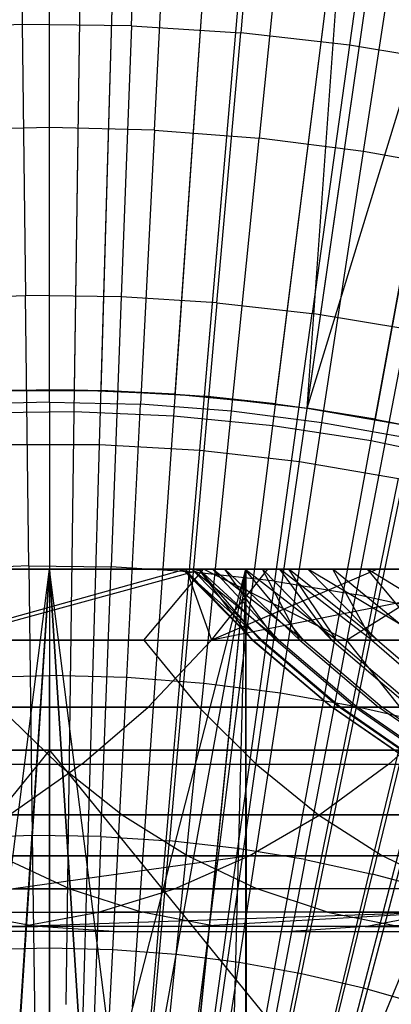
# Model space of a CAD drawing. Extents: x 0.1 to 12.1, y -6 to 6.
# Tile 219 of 256: x 6.044 to 6.249, y 0.66 to 1.203. Entities that reach past the tile are written whole.
import ezdxf

# ---------------------------------------------------------------- set-up
doc = ezdxf.new("R2010")
doc.units = 0
doc.header["$LTSCALE"] = 2.54
doc.layers.get('0').update_dxf_attribs({"linetype": 'CONTINUOUS'})

# ---------------------------------------------------------------- blocks, each defined once
blk = doc.blocks.new('DROPS_COLOR_B-11195_STL')
at = {"color": 0}
for p, q in [((6.04306, 1.35075, 13.71107), (6.04495, 1.20076, 13.75643)), ((6.04306, 1.35075, 13.71107), (6.04495, 1.20076, 13.75643)), ((6.1053, 1.2, 13.75643), (6.11095, 1.3499, 13.71107)), ((6.1053, 1.2, 13.75643), (6.11095, 1.3499, 13.71107)), ((6.17871, 1.34563, 13.71107), (6.16553, 1.19621, 13.75643)), ((6.17871, 1.34563, 13.71107), (6.16553, 1.19621, 13.75643)), ((6.24617, 1.33797, 13.71107), (6.2255, 1.1894, 13.75643)), ((6.24617, 1.33797, 13.71107), (6.2255, 1.1894, 13.75643)), ((6.08853, 0.99871, 13.45288), (6.09756, 1.31494, 13.37336)), ((6.08853, 0.99871, 13.45288), (6.09756, 1.31494, 13.37336)), ((6.1455, 0.99545, 13.45288), (6.17257, 1.31066, 13.37336)), ((6.1455, 0.99545, 13.45288), (6.17257, 1.31066, 13.37336)), ((6.20219, 0.98895, 13.45288), (6.24721, 1.30209, 13.37336)), ((6.20219, 0.98895, 13.45288), (6.24721, 1.30209, 13.37336)), ((6.06004, 1.14389, 13.68953), (6.06004, 1.29601, 13.64441)), ((6.06004, 1.14389, 13.68953), (6.06004, 1.29601, 13.64441)), ((6.11797, 1.14242, 13.68953), (6.12568, 1.29434, 13.64441)), ((6.11797, 1.14242, 13.68953), (6.12568, 1.29434, 13.64441)), ((6.19115, 1.28936, 13.64441), (6.17576, 1.13802, 13.68953)), ((6.19115, 1.28936, 13.64441), (6.17576, 1.13802, 13.68953)), ((6.08768, 0.96891, 1.92723), (6.09673, 1.28555, 2.00512)), ((6.08768, 0.96891, 1.92723), (6.09673, 1.28555, 2.00512)), ((6.14295, 0.96575, 1.92723), (6.17006, 1.28136, 2.00512)), ((6.14295, 0.96575, 1.92723), (6.17006, 1.28136, 2.00512)), ((6.23325, 1.13069, 13.68953), (6.25629, 1.28106, 13.64441)), ((6.23325, 1.13069, 13.68953), (6.25629, 1.28106, 13.64441)), ((6.19795, 0.95944, 1.92723), (6.24303, 1.27298, 2.00512)), ((6.19795, 0.95944, 1.92723), (6.24303, 1.27298, 2.00512)), ((6.04495, 1.20076, 13.75643), (5.98464, 1.19848, 13.75643)), ((6.04495, 1.20076, 13.75643), (5.98464, 1.19848, 13.75643)), ((6.1053, 1.2, 13.75643), (6.04495, 1.20076, 13.75643)), ((6.04495, 1.20076, 13.75643), (6.04683, 1.05111, 13.79774)), ((6.1053, 1.2, 13.75643), (6.04495, 1.20076, 13.75643)), ((6.04495, 1.20076, 13.75643), (6.04683, 1.05111, 13.79774)), ((6.1053, 1.2, 13.75643), (6.09966, 1.05045, 13.79774)), ((6.1053, 1.2, 13.75643), (6.09966, 1.05045, 13.79774)), ((6.1053, 1.2, 13.75643), (6.16553, 1.19621, 13.75643)), ((6.1053, 1.2, 13.75643), (6.16553, 1.19621, 13.75643)), ((6.15239, 1.04713, 13.79774), (6.16553, 1.19621, 13.75643)), ((6.15239, 1.04713, 13.79774), (6.16553, 1.19621, 13.75643)), ((6.2255, 1.1894, 13.75643), (6.16553, 1.19621, 13.75643)), ((6.2255, 1.1894, 13.75643), (6.16553, 1.19621, 13.75643)), ((6.2255, 1.1894, 13.75643), (6.20488, 1.04117, 13.79774)), ((6.2255, 1.1894, 13.75643), (6.20488, 1.04117, 13.79774)), ((6.28506, 1.17958, 13.75643), (6.2255, 1.1894, 13.75643)), ((6.28506, 1.17958, 13.75643), (6.2255, 1.1894, 13.75643)), ((6.06004, 1.14389, 13.68953), (6.0021, 1.14242, 13.68953)), ((6.06004, 1.14389, 13.68953), (6.0021, 1.14242, 13.68953)), ((6.11797, 1.14242, 13.68953), (6.06004, 1.14389, 13.68953)), ((6.11797, 1.14242, 13.68953), (6.06004, 1.14389, 13.68953)), ((6.06004, 0.9923, 13.73038), (6.06004, 1.14389, 13.68953)), ((6.06004, 0.9923, 13.73038), (6.06004, 1.14389, 13.68953)), ((6.11797, 1.14242, 13.68953), (6.1103, 0.99103, 13.73038)), ((6.11797, 1.14242, 13.68953), (6.1103, 0.99103, 13.73038)), ((6.11797, 1.14242, 13.68953), (6.17576, 1.13802, 13.68953)), ((6.11797, 1.14242, 13.68953), (6.17576, 1.13802, 13.68953)), ((6.16043, 0.98721, 13.73038), (6.17576, 1.13802, 13.68953)), ((6.16043, 0.98721, 13.73038), (6.17576, 1.13802, 13.68953)), ((6.23325, 1.13069, 13.68953), (6.17576, 1.13802, 13.68953)), ((6.23325, 1.13069, 13.68953), (6.17576, 1.13802, 13.68953)), ((6.2103, 0.98086, 13.73038), (6.23325, 1.13069, 13.68953)), ((6.2103, 0.98086, 13.73038), (6.23325, 1.13069, 13.68953)), ((6.2903, 1.12047, 13.68953), (6.23325, 1.13069, 13.68953)), ((6.2903, 1.12047, 13.68953), (6.23325, 1.13069, 13.68953)), ((5.99403, 1.04912, 13.79774), (6.04683, 1.05111, 13.79774)), ((5.99403, 1.04912, 13.79774), (6.04683, 1.05111, 13.79774)), ((6.09966, 1.05045, 13.79774), (6.04683, 1.05111, 13.79774)), ((6.0487, 0.90182, 13.83503), (6.04683, 1.05111, 13.79774)), ((6.09966, 1.05045, 13.79774), (6.04683, 1.05111, 13.79774)), ((6.0487, 0.90182, 13.83503), (6.04683, 1.05111, 13.79774)), ((6.09966, 1.05045, 13.79774), (6.09403, 0.90125, 13.83503)), ((6.09966, 1.05045, 13.79774), (6.09403, 0.90125, 13.83503)), ((6.15239, 1.04713, 13.79774), (6.09966, 1.05045, 13.79774)), ((6.15239, 1.04713, 13.79774), (6.09966, 1.05045, 13.79774)), ((6.15239, 1.04713, 13.79774), (6.13927, 0.8984, 13.83503)), ((6.15239, 1.04713, 13.79774), (6.13927, 0.8984, 13.83503)), ((6.15239, 1.04713, 13.79774), (6.20488, 1.04117, 13.79774)), ((6.15239, 1.04713, 13.79774), (6.20488, 1.04117, 13.79774)), ((6.18431, 0.89329, 13.83503), (6.20488, 1.04117, 13.79774)), ((6.18431, 0.89329, 13.83503), (6.20488, 1.04117, 13.79774)), ((6.25701, 1.03258, 13.79774), (6.20488, 1.04117, 13.79774)), ((6.25701, 1.03258, 13.79774), (6.20488, 1.04117, 13.79774)), ((6.25701, 1.03258, 13.79774), (6.22904, 0.88592, 13.83503)), ((6.25701, 1.03258, 13.79774), (6.22904, 0.88592, 13.83503)), ((6.01835, 0.99825, 13.61623), (6.07389, 0.99902, 13.61623)), ((6.07389, 0.99902, 13.61623), (6.03147, 0.99871, 13.45288)), ((6.07389, 0.99902, 13.61623), (6.03147, 0.99871, 13.45288)), ((6.03147, 0.99871, 13.45288), (6.08853, 0.99871, 13.45288)), ((6.03147, 0.99871, 13.45288), (6.08853, 0.99871, 13.45288)), ((6.07389, 0.99902, 13.61623), (6.12939, 0.99671, 13.61623)), ((6.07389, 0.99902, 13.61623), (6.08853, 0.99871, 13.45288)), ((6.07389, 0.99902, 13.61623), (6.08853, 0.99871, 13.45288)), ((6.12939, 0.99671, 13.61623), (6.08853, 0.99871, 13.45288)), ((6.12939, 0.99671, 13.61623), (6.08853, 0.99871, 13.45288)), ((6.08853, 0.99871, 13.45288), (6.1455, 0.99545, 13.45288)), ((6.08853, 0.99871, 13.45288), (6.1455, 0.99545, 13.45288)), ((6.12939, 0.99671, 13.61623), (6.18467, 0.99131, 13.61623)), ((6.12939, 0.99671, 13.61623), (6.1455, 0.99545, 13.45288)), ((6.12939, 0.99671, 13.61623), (6.1455, 0.99545, 13.45288)), ((6.18467, 0.99131, 13.61623), (6.1455, 0.99545, 13.45288)), ((6.1455, 0.99545, 13.45288), (6.20219, 0.98895, 13.45288)), ((6.18467, 0.99131, 13.61623), (6.1455, 0.99545, 13.45288)), ((6.1455, 0.99545, 13.45288), (6.20219, 0.98895, 13.45288)), ((6.06004, 0.9923, 13.73038), (6.00978, 0.99103, 13.73038)), ((6.06004, 0.9923, 13.73038), (6.00978, 0.99103, 13.73038)), ((6.06004, 0.9923, 13.73038), (6.1103, 0.99103, 13.73038)), ((6.06004, 0.9923, 13.73038), (6.06004, 0.84124, 13.76702)), ((6.06004, 0.9923, 13.73038), (6.06004, 0.84124, 13.76702)), ((6.06004, 0.9923, 13.73038), (6.1103, 0.99103, 13.73038)), ((6.10265, 0.84016, 13.76702), (6.1103, 0.99103, 13.73038)), ((6.10265, 0.84016, 13.76702), (6.1103, 0.99103, 13.73038)), ((6.16043, 0.98721, 13.73038), (6.1103, 0.99103, 13.73038)), ((6.16043, 0.98721, 13.73038), (6.1103, 0.99103, 13.73038)), ((6.18467, 0.99131, 13.61623), (6.20219, 0.98895, 13.61623)), ((6.18467, 0.99131, 13.61623), (6.20219, 0.98895, 13.45288)), ((6.18467, 0.99131, 13.61623), (6.20219, 0.98895, 13.45288)), ((6.14514, 0.83692, 13.76702), (6.16043, 0.98721, 13.73038)), ((6.14514, 0.83692, 13.76702), (6.16043, 0.98721, 13.73038)), ((6.2103, 0.98086, 13.73038), (6.16043, 0.98721, 13.73038)), ((6.2103, 0.98086, 13.73038), (6.16043, 0.98721, 13.73038)), ((6.20219, 0.98895, 13.61623), (6.23957, 0.98285, 13.61623)), ((6.20219, 0.98895, 13.61623), (6.20219, 0.98895, 13.45288)), ((6.23957, 0.98285, 13.61623), (6.20219, 0.98895, 13.45288)), ((6.20219, 0.98895, 13.61623), (6.20219, 0.98895, 13.45288)), ((6.23957, 0.98285, 13.61623), (6.20219, 0.98895, 13.45288)), ((6.20219, 0.98895, 13.45288), (6.25842, 0.97922, 13.45288)), ((6.20219, 0.98895, 13.45288), (6.25842, 0.97922, 13.45288)), ((6.18742, 0.83154, 13.76702), (6.2103, 0.98086, 13.73038)), ((6.18742, 0.83154, 13.76702), (6.2103, 0.98086, 13.73038)), ((6.25979, 0.97199, 13.73038), (6.2103, 0.98086, 13.73038)), ((6.25979, 0.97199, 13.73038), (6.2103, 0.98086, 13.73038)), ((6.23957, 0.98285, 13.61623), (6.29391, 0.97135, 13.61623)), ((6.23957, 0.98285, 13.61623), (6.25842, 0.97922, 13.45288)), ((6.23957, 0.98285, 13.61623), (6.25842, 0.97922, 13.45288)), ((6.03232, 0.96891, 1.92723), (6.08768, 0.96891, 1.92723)), ((6.03232, 0.96891, 1.92723), (6.08768, 0.96891, 1.92723)), ((6.07852, 0.64845, 1.86697), (6.08768, 0.96891, 1.92723)), ((6.07852, 0.64845, 1.86697), (6.08768, 0.96891, 1.92723)), ((6.08768, 0.96891, 1.92723), (6.14295, 0.96575, 1.92723)), ((6.08768, 0.96891, 1.92723), (6.14295, 0.96575, 1.92723)), ((6.22938, 0.82402, 13.76702), (6.25979, 0.97199, 13.73038)), ((6.22938, 0.82402, 13.76702), (6.25979, 0.97199, 13.73038)), ((6.11551, 0.64633, 1.86697), (6.14295, 0.96575, 1.92723)), ((6.11551, 0.64633, 1.86697), (6.14295, 0.96575, 1.92723)), ((6.14295, 0.96575, 1.92723), (6.19795, 0.95944, 1.92723)), ((6.14295, 0.96575, 1.92723), (6.19795, 0.95944, 1.92723)), ((6.15232, 0.64211, 1.86697), (6.19795, 0.95944, 1.92723)), ((6.15232, 0.64211, 1.86697), (6.19795, 0.95944, 1.92723)), ((6.19795, 0.95944, 1.92723), (6.25249, 0.95, 1.92723)), ((6.19795, 0.95944, 1.92723), (6.25249, 0.95, 1.92723)), ((6.18883, 0.63579, 1.86697), (6.25249, 0.95, 1.92723)), ((6.18883, 0.63579, 1.86697), (6.25249, 0.95, 1.92723)), ((6.22491, 0.6274, 1.86697), (6.30641, 0.93746, 1.92723)), ((6.22491, 0.6274, 1.86697), (6.30641, 0.93746, 1.92723)), ((6.16832, 0.89999, 50.94438), (5.73517, 0.89999, 50.9522)), ((6.16832, 0.89999, 62.94243), (5.73517, 0.89999, 62.93461)), ((6.16832, 0.89999, 50.94438), (5.73517, 0.89999, 50.9522)), ((6.16832, 0.89999, 62.94243), (5.73517, 0.89999, 62.93461)), ((6.06, 0.9, 47.93455), (5.77464, 0.9, 47.92436)), ((5.77464, 0.9, 39.94474), (6.06, 0.9, 39.93455)), ((5.77464, 0.9, 39.94474), (6.06, 0.9, 39.93455)), ((6.06, 0.9, 47.93455), (5.77464, 0.9, 47.92436)), ((5.98235, 0.28978, 47.9338), (6.06, 0.9, 47.93455)), ((5.98235, 0.28978, 47.9338), (6.06, 0.9, 47.93455)), ((6.13545, 0.89999, 55.31553), (5.99498, 0.86071, 55.17916)), ((6.13545, 0.89999, 55.31553), (5.99498, 0.86071, 55.17916)), ((6.14489, 0.89999, 56.67793), (6.00124, 0.86071, 56.4832)), ((6.14489, 0.89999, 56.67793), (6.00124, 0.86071, 56.4832)), ((6.0487, 0.90182, 13.83503), (6.00341, 0.90011, 13.83503)), ((6.0487, 0.90182, 13.83503), (6.00341, 0.90011, 13.83503)), ((6.14489, 0.89999, 56.67793), (6.008, 0.89999, 56.5449)), ((6.14489, 0.89999, 56.67793), (6.008, 0.89999, 56.5449)), ((6.01292, 0.29628, 62.94322), (6.16832, 0.89999, 62.94243)), ((6.01292, 0.29628, 62.94322), (6.16832, 0.89999, 62.94243)), ((6.02076, 0.29742, 47.93436), (6.06, 0.9, 47.93455)), ((6.02076, 0.29742, 47.93436), (6.06, 0.9, 47.93455)), ((6.06, 0.9, 39.93455), (6.02099, 0.29745, 39.93474)), ((6.06, 0.9, 39.93455), (6.02099, 0.29745, 39.93474)), ((6.03505, 0.89999, 55.16993), (6.13545, 0.89999, 55.31553)), ((6.03505, 0.89999, 55.16993), (6.13545, 0.89999, 55.31553)), ((6.0487, 0.90182, 13.83503), (6.09403, 0.90125, 13.83503)), ((6.0487, 0.90182, 13.83503), (6.05058, 0.75288, 13.86834)), ((6.0487, 0.90182, 13.83503), (6.05058, 0.75288, 13.86834)), ((6.0487, 0.90182, 13.83503), (6.09403, 0.90125, 13.83503)), ((6.34536, 0.9, 47.92436), (6.06, 0.9, 47.93455)), ((6.06, 0.9, 47.93455), (6.09901, 0.29745, 47.93436)), ((6.06, 0.9, 47.93455), (6.09901, 0.29745, 47.93436)), ((6.06, 0.9, 47.93455), (6.06, 0.3, 47.93455)), ((6.06, 0.9, 47.93455), (6.06, 0.3, 47.93455)), ((6.06, 0.9, 39.93455), (6.06, 0.3, 39.93455)), ((6.13765, 0.28978, 39.9353), (6.06, 0.9, 39.93455)), ((6.06, 0.9, 39.93455), (6.34536, 0.9, 39.94474)), ((6.13765, 0.28978, 39.9353), (6.06, 0.9, 39.93455)), ((6.09924, 0.29742, 39.93474), (6.06, 0.9, 39.93455)), ((6.09924, 0.29742, 39.93474), (6.06, 0.9, 39.93455)), ((6.06, 0.9, 39.93455), (6.06, 0.3, 39.93455)), ((6.06, 0.9, 39.93455), (6.34536, 0.9, 39.94474)), ((6.34536, 0.9, 47.92436), (6.06, 0.9, 47.93455)), ((6.06, 0.3, 62.9434), (6.16832, 0.89999, 62.94243)), ((6.06, 0.3, 62.9434), (6.16832, 0.89999, 62.94243)), ((6.06, 0.3, 50.94341), (6.16832, 0.89999, 50.94438)), ((6.06, 0.3, 50.94341), (6.16832, 0.89999, 50.94438)), ((6.08842, 0.75241, 13.86834), (6.09403, 0.90125, 13.83503)), ((6.08842, 0.75241, 13.86834), (6.09403, 0.90125, 13.83503)), ((6.13927, 0.8984, 13.83503), (6.09403, 0.90125, 13.83503)), ((6.13927, 0.8984, 13.83503), (6.09403, 0.90125, 13.83503)), ((6.34536, 0.9, 47.92436), (6.09901, 0.29745, 47.93436)), ((6.34536, 0.9, 47.92436), (6.09901, 0.29745, 47.93436)), ((6.10676, 0.29633, 62.94322), (6.16832, 0.89999, 62.94243)), ((6.10676, 0.29633, 62.94322), (6.16832, 0.89999, 62.94243)), ((6.10708, 0.29628, 50.94359), (6.16832, 0.89999, 50.94438)), ((6.10708, 0.29628, 50.94359), (6.16832, 0.89999, 50.94438)), ((6.11217, 0.86071, 56.59351), (6.14489, 0.89999, 56.67793)), ((6.11217, 0.86071, 56.59351), (6.14489, 0.89999, 56.67793)), ((6.13927, 0.8984, 13.83503), (6.12618, 0.75003, 13.86834)), ((6.13927, 0.8984, 13.83503), (6.12618, 0.75003, 13.86834)), ((6.13472, 0.89999, 52.60238), (6.13342, 0.89999, 52.44381)), ((6.13342, 0.89999, 52.44381), (6.13852, 0.89999, 52.28535)), ((6.17237, 0.86071, 52.41668), (6.13342, 0.89999, 52.44381)), ((6.13472, 0.89999, 52.60238), (6.13342, 0.89999, 52.44381)), ((6.17237, 0.86071, 52.41668), (6.13342, 0.89999, 52.44381)), ((6.17716, 0.86071, 52.28412), (6.13342, 0.89999, 52.44381)), ((6.17716, 0.86071, 52.28412), (6.13342, 0.89999, 52.44381)), ((6.13342, 0.89999, 52.44381), (6.13852, 0.89999, 52.28535)), ((6.14247, 0.89999, 52.76102), (6.13472, 0.89999, 52.60238)), ((6.17209, 0.86071, 52.54896), (6.13472, 0.89999, 52.60238)), ((6.14247, 0.89999, 52.76102), (6.13472, 0.89999, 52.60238)), ((6.17209, 0.86071, 52.54896), (6.13472, 0.89999, 52.60238)), ((6.17237, 0.86071, 52.41668), (6.13472, 0.89999, 52.60238)), ((6.17237, 0.86071, 52.41668), (6.13472, 0.89999, 52.60238)), ((6.13545, 0.89999, 55.31553), (6.18041, 0.89999, 55.37723)), ((6.13545, 0.89999, 55.31553), (6.18041, 0.89999, 55.37723)), ((6.13545, 0.89999, 55.31553), (6.14945, 0.86071, 55.40016)), ((6.13545, 0.89999, 55.31553), (6.14945, 0.86071, 55.40016)), ((6.13852, 0.89999, 52.28535), (6.14998, 0.89999, 52.1271)), ((6.17716, 0.86071, 52.28412), (6.13852, 0.89999, 52.28535)), ((6.17716, 0.86071, 52.28412), (6.13852, 0.89999, 52.28535)), ((6.18644, 0.86071, 52.1518), (6.13852, 0.89999, 52.28535)), ((6.18644, 0.86071, 52.1518), (6.13852, 0.89999, 52.28535)), ((6.13852, 0.89999, 52.28535), (6.14998, 0.89999, 52.1271)), ((6.18431, 0.89329, 13.83503), (6.13927, 0.8984, 13.83503)), ((6.18431, 0.89329, 13.83503), (6.13927, 0.8984, 13.83503)), ((6.15671, 0.89999, 52.91985), (6.14247, 0.89999, 52.76102)), ((6.18503, 0.86071, 52.81252), (6.14247, 0.89999, 52.76102)), ((6.15671, 0.89999, 52.91985), (6.14247, 0.89999, 52.76102)), ((6.17633, 0.86071, 52.68117), (6.14247, 0.89999, 52.76102)), ((6.18503, 0.86071, 52.81252), (6.14247, 0.89999, 52.76102)), ((6.17633, 0.86071, 52.68117), (6.14247, 0.89999, 52.76102)), ((6.17209, 0.86071, 52.54896), (6.14247, 0.89999, 52.76102)), ((6.17209, 0.86071, 52.54896), (6.14247, 0.89999, 52.76102)), ((6.28592, 0.89999, 56.80612), (6.14489, 0.89999, 56.67793)), ((6.22383, 0.86071, 56.69864), (6.14489, 0.89999, 56.67793)), ((6.28592, 0.89999, 56.80612), (6.14489, 0.89999, 56.67793)), ((6.22383, 0.86071, 56.69864), (6.14489, 0.89999, 56.67793)), ((6.14945, 0.86071, 55.40016), (6.18041, 0.89999, 55.37723)), ((6.34534, 0.89999, 55.58759), (6.14945, 0.86071, 55.40016)), ((6.34534, 0.89999, 55.58759), (6.14945, 0.86071, 55.40016)), ((6.24087, 0.89999, 55.45714), (6.14945, 0.86071, 55.40016)), ((6.24087, 0.89999, 55.45714), (6.14945, 0.86071, 55.40016)), ((6.14945, 0.86071, 55.40016), (6.18041, 0.89999, 55.37723)), ((6.14998, 0.89999, 52.1271), (6.1678, 0.89999, 51.96921)), ((6.18644, 0.86071, 52.1518), (6.14998, 0.89999, 52.1271)), ((6.18644, 0.86071, 52.1518), (6.14998, 0.89999, 52.1271)), ((6.20019, 0.86071, 52.01985), (6.14998, 0.89999, 52.1271)), ((6.20019, 0.86071, 52.01985), (6.14998, 0.89999, 52.1271)), ((6.14998, 0.89999, 52.1271), (6.1678, 0.89999, 51.96921)), ((6.15271, 0.28532, 62.94269), (6.16832, 0.89999, 62.94243)), ((6.15271, 0.28532, 62.94269), (6.16832, 0.89999, 62.94243)), ((6.15271, 0.28532, 50.94412), (6.16832, 0.89999, 50.94438)), ((6.15271, 0.28532, 50.94412), (6.16832, 0.89999, 50.94438)), ((6.17752, 0.89999, 53.07893), (6.15671, 0.89999, 52.91985)), ((6.19818, 0.86071, 52.94351), (6.15671, 0.89999, 52.91985)), ((6.17752, 0.89999, 53.07893), (6.15671, 0.89999, 52.91985)), ((6.19818, 0.86071, 52.94351), (6.15671, 0.89999, 52.91985)), ((6.18503, 0.86071, 52.81252), (6.15671, 0.89999, 52.91985)), ((6.18503, 0.86071, 52.81252), (6.15671, 0.89999, 52.91985)), ((6.1678, 0.89999, 51.96921), (6.19198, 0.89999, 51.8118)), ((6.20019, 0.86071, 52.01985), (6.1678, 0.89999, 51.96921)), ((6.20019, 0.86071, 52.01985), (6.1678, 0.89999, 51.96921)), ((6.21838, 0.86071, 51.88844), (6.1678, 0.89999, 51.96921)), ((6.21838, 0.86071, 51.88844), (6.1678, 0.89999, 51.96921)), ((6.1678, 0.89999, 51.96921), (6.19198, 0.89999, 51.8118)), ((6.44333, 0.89999, 50.95566), (6.16832, 0.89999, 50.94438)), ((6.16832, 0.27976, 62.94243), (6.16832, 0.89999, 62.94243)), ((6.16832, 0.27976, 62.94243), (6.16832, 0.89999, 62.94243)), ((6.60092, 0.89999, 62.91897), (6.16832, 0.89999, 62.94243)), ((6.16832, 0.89999, 50.94438), (6.16876, 0.27959, 50.94439)), ((6.16832, 0.89999, 50.94438), (6.16876, 0.27959, 50.94439)), ((6.44333, 0.89999, 50.95566), (6.16832, 0.89999, 50.94438)), ((6.60092, 0.89999, 62.91897), (6.16832, 0.89999, 62.94243)), ((6.18698, 0.89999, 53.13834), (6.17752, 0.89999, 53.07893)), ((6.21575, 0.86071, 53.07412), (6.17752, 0.89999, 53.07893)), ((6.18698, 0.89999, 53.13834), (6.17752, 0.89999, 53.07893)), ((6.21575, 0.86071, 53.07412), (6.17752, 0.89999, 53.07893)), ((6.19818, 0.86071, 52.94351), (6.17752, 0.89999, 53.07893)), ((6.19818, 0.86071, 52.94351), (6.17752, 0.89999, 53.07893)), ((6.18041, 0.89999, 55.37723), (6.24087, 0.89999, 55.45714)), ((6.18041, 0.89999, 55.37723), (6.24087, 0.89999, 55.45714)), ((6.21633, 0.89999, 53.29465), (6.18698, 0.89999, 53.13834)), ((6.23771, 0.86071, 53.20406), (6.18698, 0.89999, 53.13834)), ((6.21633, 0.89999, 53.29465), (6.18698, 0.89999, 53.13834)), ((6.23771, 0.86071, 53.20406), (6.18698, 0.89999, 53.13834)), ((6.21575, 0.86071, 53.07412), (6.18698, 0.89999, 53.13834)), ((6.21575, 0.86071, 53.07412), (6.18698, 0.89999, 53.13834)), ((6.19198, 0.89999, 51.8118), (6.20255, 0.89999, 51.75364)), ((6.21838, 0.86071, 51.88844), (6.19198, 0.89999, 51.8118)), ((6.21838, 0.86071, 51.88844), (6.19198, 0.89999, 51.8118)), ((6.24098, 0.86071, 51.75775), (6.19198, 0.89999, 51.8118)), ((6.24098, 0.86071, 51.75775), (6.19198, 0.89999, 51.8118)), ((6.19198, 0.89999, 51.8118), (6.20255, 0.89999, 51.75364)), ((6.20255, 0.89999, 51.75364), (6.23538, 0.89999, 51.59766)), ((6.24098, 0.86071, 51.75775), (6.20255, 0.89999, 51.75364)), ((6.24098, 0.86071, 51.75775), (6.20255, 0.89999, 51.75364)), ((6.26798, 0.86071, 51.62789), (6.20255, 0.89999, 51.75364)), ((6.26798, 0.86071, 51.62789), (6.20255, 0.89999, 51.75364)), ((6.20255, 0.89999, 51.75364), (6.23538, 0.89999, 51.59766)), ((6.25186, 0.89999, 53.44943), (6.21633, 0.89999, 53.29465)), ((6.26415, 0.86071, 53.33378), (6.21633, 0.89999, 53.29465)), ((6.25186, 0.89999, 53.44943), (6.21633, 0.89999, 53.29465)), ((6.26415, 0.86071, 53.33378), (6.21633, 0.89999, 53.29465)), ((6.23771, 0.86071, 53.20406), (6.21633, 0.89999, 53.29465)), ((6.23771, 0.86071, 53.20406), (6.21633, 0.89999, 53.29465)), ((6.22383, 0.86071, 56.69864), (6.28592, 0.89999, 56.80612)), ((6.22383, 0.86071, 56.69864), (6.28592, 0.89999, 56.80612)), ((6.23538, 0.89999, 51.59766), (6.27431, 0.89999, 51.44366)), ((6.26798, 0.86071, 51.62789), (6.23538, 0.89999, 51.59766)), ((6.26798, 0.86071, 51.62789), (6.23538, 0.89999, 51.59766)), ((6.29913, 0.86071, 51.49991), (6.23538, 0.89999, 51.59766)), ((6.29913, 0.86071, 51.49991), (6.23538, 0.89999, 51.59766)), ((6.23538, 0.89999, 51.59766), (6.27431, 0.89999, 51.44366)), ((6.24087, 0.89999, 55.45714), (6.34534, 0.89999, 55.58759)), ((6.24087, 0.89999, 55.45714), (6.34534, 0.89999, 55.58759)), ((6.18431, 0.89329, 13.83503), (6.16379, 0.74576, 13.86834)), ((6.18431, 0.89329, 13.83503), (6.16379, 0.74576, 13.86834)), ((6.18431, 0.89329, 13.83503), (6.22904, 0.88592, 13.83503)), ((6.18431, 0.89329, 13.83503), (6.22904, 0.88592, 13.83503)), ((6.20113, 0.73961, 13.86834), (6.22904, 0.88592, 13.83503)), ((6.20113, 0.73961, 13.86834), (6.22904, 0.88592, 13.83503)), ((6.27333, 0.87631, 13.83503), (6.22904, 0.88592, 13.83503)), ((6.27333, 0.87631, 13.83503), (6.22904, 0.88592, 13.83503)), ((6.27333, 0.87631, 13.83503), (6.23811, 0.73158, 13.86834)), ((6.27333, 0.87631, 13.83503), (6.23811, 0.73158, 13.86834)), ((5.99498, 0.86071, 55.17916), (6.14945, 0.86071, 55.40016)), ((5.99498, 0.86071, 55.17916), (6.14945, 0.86071, 55.40016)), ((6.11217, 0.86071, 56.59351), (6.00124, 0.86071, 56.4832)), ((6.11217, 0.86071, 56.59351), (6.00124, 0.86071, 56.4832)), ((6.11217, 0.86071, 56.59351), (6.14247, 0.82386, 56.56216)), ((6.11217, 0.86071, 56.59351), (6.22383, 0.86071, 56.69864)), ((6.11217, 0.86071, 56.59351), (6.14247, 0.82386, 56.56216)), ((6.11217, 0.86071, 56.59351), (6.22383, 0.86071, 56.69864)), ((6.14945, 0.86071, 55.40016), (6.11442, 0.82386, 55.4261)), ((6.14945, 0.86071, 55.40016), (6.11442, 0.82386, 55.4261)), ((6.14945, 0.86071, 55.40016), (6.31569, 0.86071, 55.61218)), ((6.14945, 0.86071, 55.40016), (6.31569, 0.86071, 55.61218)), ((6.17633, 0.86071, 52.68117), (6.17209, 0.86071, 52.54896)), ((6.17209, 0.86071, 52.54896), (6.17237, 0.86071, 52.41668)), ((6.17209, 0.86071, 52.54896), (6.17237, 0.86071, 52.41668)), ((6.17209, 0.86071, 52.54896), (6.21568, 0.82386, 52.5483)), ((6.17633, 0.86071, 52.68117), (6.17209, 0.86071, 52.54896)), ((6.17209, 0.86071, 52.54896), (6.21568, 0.82386, 52.5483)), ((6.17237, 0.86071, 52.41668), (6.17716, 0.86071, 52.28412)), ((6.17237, 0.86071, 52.41668), (6.17716, 0.86071, 52.28412)), ((6.17237, 0.86071, 52.41668), (6.21596, 0.82386, 52.41749)), ((6.17237, 0.86071, 52.41668), (6.21596, 0.82386, 52.41749)), ((6.18503, 0.86071, 52.81252), (6.17633, 0.86071, 52.68117)), ((6.17633, 0.86071, 52.68117), (6.21987, 0.82386, 52.67903)), ((6.18503, 0.86071, 52.81252), (6.17633, 0.86071, 52.68117)), ((6.17633, 0.86071, 52.68117), (6.21987, 0.82386, 52.67903)), ((6.17716, 0.86071, 52.28412), (6.18644, 0.86071, 52.1518)), ((6.17716, 0.86071, 52.28412), (6.18644, 0.86071, 52.1518)), ((6.17716, 0.86071, 52.28412), (6.22069, 0.82386, 52.28641)), ((6.17716, 0.86071, 52.28412), (6.22069, 0.82386, 52.28641)), ((6.19818, 0.86071, 52.94351), (6.18503, 0.86071, 52.81252)), ((6.18503, 0.86071, 52.81252), (6.22847, 0.82386, 52.80892)), ((6.19818, 0.86071, 52.94351), (6.18503, 0.86071, 52.81252)), ((6.18503, 0.86071, 52.81252), (6.22847, 0.82386, 52.80892)), ((6.18644, 0.86071, 52.1518), (6.20019, 0.86071, 52.01985)), ((6.18644, 0.86071, 52.1518), (6.20019, 0.86071, 52.01985)), ((6.18644, 0.86071, 52.1518), (6.22987, 0.82386, 52.15557)), ((6.18644, 0.86071, 52.1518), (6.22987, 0.82386, 52.15557)), ((6.21575, 0.86071, 53.07412), (6.19818, 0.86071, 52.94351)), ((6.19818, 0.86071, 52.94351), (6.24147, 0.82386, 52.93845)), ((6.21575, 0.86071, 53.07412), (6.19818, 0.86071, 52.94351)), ((6.19818, 0.86071, 52.94351), (6.24147, 0.82386, 52.93845)), ((6.20019, 0.86071, 52.01985), (6.21838, 0.86071, 51.88844)), ((6.20019, 0.86071, 52.01985), (6.21838, 0.86071, 51.88844)), ((6.20019, 0.86071, 52.01985), (6.24346, 0.82386, 52.02509)), ((6.20019, 0.86071, 52.01985), (6.24346, 0.82386, 52.02509)), ((6.23771, 0.86071, 53.20406), (6.21575, 0.86071, 53.07412)), ((6.21575, 0.86071, 53.07412), (6.25885, 0.82386, 53.0676)), ((6.23771, 0.86071, 53.20406), (6.21575, 0.86071, 53.07412)), ((6.21575, 0.86071, 53.07412), (6.25885, 0.82386, 53.0676)), ((6.21838, 0.86071, 51.88844), (6.24098, 0.86071, 51.75775)), ((6.21838, 0.86071, 51.88844), (6.24098, 0.86071, 51.75775)), ((6.21838, 0.86071, 51.88844), (6.26145, 0.82386, 51.89514)), ((6.21838, 0.86071, 51.88844), (6.26145, 0.82386, 51.89514)), ((6.22383, 0.86071, 56.69864), (6.25328, 0.82386, 56.6665)), ((6.22383, 0.86071, 56.69864), (6.3383, 0.86071, 56.80071)), ((6.22383, 0.86071, 56.69864), (6.25328, 0.82386, 56.6665)), ((6.22383, 0.86071, 56.69864), (6.3383, 0.86071, 56.80071)), ((6.26415, 0.86071, 53.33378), (6.23771, 0.86071, 53.20406)), ((6.23771, 0.86071, 53.20406), (6.28057, 0.82386, 53.19609)), ((6.26415, 0.86071, 53.33378), (6.23771, 0.86071, 53.20406)), ((6.23771, 0.86071, 53.20406), (6.28057, 0.82386, 53.19609)), ((6.24098, 0.86071, 51.75775), (6.26798, 0.86071, 51.62789)), ((6.24098, 0.86071, 51.75775), (6.26798, 0.86071, 51.62789)), ((6.24098, 0.86071, 51.75775), (6.2838, 0.82386, 51.76591)), ((6.24098, 0.86071, 51.75775), (6.2838, 0.82386, 51.76591)), ((6.01743, 0.84016, 13.76702), (6.06004, 0.84124, 13.76702)), ((6.01743, 0.84016, 13.76702), (6.06004, 0.84124, 13.76702)), ((6.06004, 0.69065, 13.79951), (6.06004, 0.84124, 13.76702)), ((6.10265, 0.84016, 13.76702), (6.06004, 0.84124, 13.76702)), ((6.10265, 0.84016, 13.76702), (6.06004, 0.84124, 13.76702)), ((6.06004, 0.69065, 13.79951), (6.06004, 0.84124, 13.76702)), ((6.09502, 0.68977, 13.79951), (6.10265, 0.84016, 13.76702)), ((6.09502, 0.68977, 13.79951), (6.10265, 0.84016, 13.76702)), ((6.14514, 0.83692, 13.76702), (6.10265, 0.84016, 13.76702)), ((6.14514, 0.83692, 13.76702), (6.10265, 0.84016, 13.76702)), ((6.12991, 0.68711, 13.79951), (6.14514, 0.83692, 13.76702)), ((6.12991, 0.68711, 13.79951), (6.14514, 0.83692, 13.76702)), ((6.18742, 0.83154, 13.76702), (6.14514, 0.83692, 13.76702)), ((6.18742, 0.83154, 13.76702), (6.14514, 0.83692, 13.76702)), ((6.16462, 0.68269, 13.79951), (6.18742, 0.83154, 13.76702)), ((6.16462, 0.68269, 13.79951), (6.18742, 0.83154, 13.76702)), ((6.22938, 0.82402, 13.76702), (6.18742, 0.83154, 13.76702)), ((6.22938, 0.82402, 13.76702), (6.18742, 0.83154, 13.76702)), ((6.11442, 0.82386, 55.4261), (5.95857, 0.82386, 55.20312)), ((6.11442, 0.82386, 55.4261), (5.95857, 0.82386, 55.20312)), ((6.03239, 0.82386, 56.45271), (6.06481, 0.79227, 56.42096)), ((6.03239, 0.82386, 56.45271), (6.14247, 0.82386, 56.56216)), ((6.03239, 0.82386, 56.45271), (6.06481, 0.79227, 56.42096)), ((6.03239, 0.82386, 56.45271), (6.14247, 0.82386, 56.56216)), ((6.07795, 0.79227, 55.45311), (6.11442, 0.82386, 55.4261)), ((6.07795, 0.79227, 55.45311), (6.11442, 0.82386, 55.4261)), ((6.28214, 0.82386, 55.64001), (6.11442, 0.82386, 55.4261)), ((6.28214, 0.82386, 55.64001), (6.11442, 0.82386, 55.4261)), ((6.14247, 0.82386, 56.56216), (6.17402, 0.79227, 56.52954)), ((6.14247, 0.82386, 56.56216), (6.25328, 0.82386, 56.6665)), ((6.14247, 0.82386, 56.56216), (6.17402, 0.79227, 56.52954)), ((6.14247, 0.82386, 56.56216), (6.25328, 0.82386, 56.6665)), ((6.19907, 0.67652, 13.79951), (6.22938, 0.82402, 13.76702)), ((6.19907, 0.67652, 13.79951), (6.22938, 0.82402, 13.76702)), ((6.26106, 0.79227, 52.5476), (6.21568, 0.82386, 52.5483)), ((6.21568, 0.82386, 52.5483), (6.21987, 0.82386, 52.67903)), ((6.21596, 0.82386, 52.41749), (6.21568, 0.82386, 52.5483)), ((6.26106, 0.79227, 52.5476), (6.21568, 0.82386, 52.5483)), ((6.21596, 0.82386, 52.41749), (6.21568, 0.82386, 52.5483)), ((6.21568, 0.82386, 52.5483), (6.21987, 0.82386, 52.67903)), ((6.26133, 0.79227, 52.41833), (6.21596, 0.82386, 52.41749)), ((6.22069, 0.82386, 52.28641), (6.21596, 0.82386, 52.41749)), ((6.26133, 0.79227, 52.41833), (6.21596, 0.82386, 52.41749)), ((6.22069, 0.82386, 52.28641), (6.21596, 0.82386, 52.41749)), ((6.2652, 0.79227, 52.67681), (6.21987, 0.82386, 52.67903)), ((6.21987, 0.82386, 52.67903), (6.22847, 0.82386, 52.80892)), ((6.2652, 0.79227, 52.67681), (6.21987, 0.82386, 52.67903)), ((6.21987, 0.82386, 52.67903), (6.22847, 0.82386, 52.80892)), ((6.26601, 0.79227, 52.2888), (6.22069, 0.82386, 52.28641)), ((6.22987, 0.82386, 52.15557), (6.22069, 0.82386, 52.28641)), ((6.26601, 0.79227, 52.2888), (6.22069, 0.82386, 52.28641)), ((6.22987, 0.82386, 52.15557), (6.22069, 0.82386, 52.28641)), ((6.2737, 0.79227, 52.80518), (6.22847, 0.82386, 52.80892)), ((6.22847, 0.82386, 52.80892), (6.24147, 0.82386, 52.93845)), ((6.2737, 0.79227, 52.80518), (6.22847, 0.82386, 52.80892)), ((6.22847, 0.82386, 52.80892), (6.24147, 0.82386, 52.93845)), ((6.2709, 0.81438, 13.76702), (6.22938, 0.82402, 13.76702)), ((6.2709, 0.81438, 13.76702), (6.22938, 0.82402, 13.76702)), ((6.27508, 0.79227, 52.15948), (6.22987, 0.82386, 52.15557)), ((6.24346, 0.82386, 52.02509), (6.22987, 0.82386, 52.15557)), ((6.27508, 0.79227, 52.15948), (6.22987, 0.82386, 52.15557)), ((6.24346, 0.82386, 52.02509), (6.22987, 0.82386, 52.15557)), ((6.28655, 0.79227, 52.93317), (6.24147, 0.82386, 52.93845)), ((6.24147, 0.82386, 52.93845), (6.25885, 0.82386, 53.0676)), ((6.28655, 0.79227, 52.93317), (6.24147, 0.82386, 52.93845)), ((6.24147, 0.82386, 52.93845), (6.25885, 0.82386, 53.0676)), ((6.28851, 0.79227, 52.03054), (6.24346, 0.82386, 52.02509)), ((6.26145, 0.82386, 51.89514), (6.24346, 0.82386, 52.02509)), ((6.28851, 0.79227, 52.03054), (6.24346, 0.82386, 52.02509)), ((6.26145, 0.82386, 51.89514), (6.24346, 0.82386, 52.02509)), ((6.24721, 0.79227, 55.66899), (6.28214, 0.82386, 55.64001)), ((6.24721, 0.79227, 55.66899), (6.28214, 0.82386, 55.64001)), ((6.23315, 0.66861, 13.79951), (6.2709, 0.81438, 13.76702)), ((6.23315, 0.66861, 13.79951), (6.2709, 0.81438, 13.76702)), ((6.06, 0.8, 36.93688), (5.62422, 0.8, 36.91786)), ((5.62422, 0.8, 16.95591), (6.06, 0.8, 16.93688)), ((6.06, 0.8, 36.93688), (5.62422, 0.8, 36.91786)), ((5.62422, 0.8, 16.95591), (6.06, 0.8, 16.93688)), ((6.06, 0.8, 36.93688), (5.73571, 0.4, 36.92635)), ((6.06, 0.8, 36.93688), (5.73571, 0.4, 36.92635)), ((5.82843, 0.8, 20.47481), (6.06, 0.8, 20.45659)), ((6.06, 0.8, 33.41718), (5.82843, 0.8, 33.39895)), ((6.06, 0.8, 33.41718), (5.82843, 0.8, 33.39895)), ((5.82843, 0.8, 20.47481), (6.06, 0.8, 20.45659)), ((6.49578, 0.8, 36.91786), (6.06, 0.8, 36.93688)), ((6.06, 0.8, 36.93688), (6.06, 0.4, 36.93688)), ((6.06, 0.8, 36.93688), (6.06, 0.4, 36.93688)), ((6.06, 0.8, 16.93688), (6.06, 0.4, 16.93688)), ((6.06, 0.8, 16.93688), (6.06, 0.4, 16.93688)), ((6.06, 0.8, 16.93688), (6.385, 0.4, 16.94746)), ((6.06, 0.8, 16.93688), (6.385, 0.4, 16.94746)), ((6.06, 0.8, 16.93688), (6.49578, 0.8, 16.95591)), ((6.49578, 0.8, 36.91786), (6.06, 0.8, 36.93688)), ((6.06, 0.8, 16.93688), (6.49578, 0.8, 16.95591)), ((6.06, 0.8, 20.45659), (6.29157, 0.8, 20.47481)), ((6.29157, 0.8, 33.39895), (6.06, 0.8, 33.41718)), ((6.06, 0, 33.41718), (6.06, 0.8, 33.41718)), ((6.29157, 0.8, 33.39895), (6.06, 0.8, 33.41718)), ((6.06, 0, 33.41718), (6.06, 0.8, 33.41718)), ((6.06, 0, 20.45659), (6.06, 0.8, 20.45659)), ((6.06, 0, 20.45659), (6.06, 0.8, 20.45659)), ((6.06, 0.8, 20.45659), (6.29157, 0.8, 20.47481)), ((5.92066, 0.79227, 55.22808), (6.07795, 0.79227, 55.45311)), ((5.92066, 0.79227, 55.22808), (6.07795, 0.79227, 55.45311)), ((5.95863, 0.79227, 56.30942), (6.06481, 0.79227, 56.42096)), ((5.95863, 0.79227, 56.30942), (6.06481, 0.79227, 56.42096)), ((6.07795, 0.79227, 55.45311), (6.03821, 0.76431, 55.48253)), ((6.07795, 0.79227, 55.45311), (6.03821, 0.76431, 55.48253)), ((6.06481, 0.79227, 56.42096), (6.10015, 0.76431, 56.38636)), ((6.06481, 0.79227, 56.42096), (6.17402, 0.79227, 56.52954)), ((6.06481, 0.79227, 56.42096), (6.10015, 0.76431, 56.38636)), ((6.06481, 0.79227, 56.42096), (6.17402, 0.79227, 56.52954)), ((6.07795, 0.79227, 55.45311), (6.24721, 0.79227, 55.66899)), ((6.07795, 0.79227, 55.45311), (6.24721, 0.79227, 55.66899)), ((6.17402, 0.79227, 56.52954), (6.20839, 0.76431, 56.49399)), ((6.17402, 0.79227, 56.52954), (6.28394, 0.79227, 56.63304)), ((6.17402, 0.79227, 56.52954), (6.20839, 0.76431, 56.49399)), ((6.17402, 0.79227, 56.52954), (6.28394, 0.79227, 56.63304)), ((6.24721, 0.79227, 55.66899), (6.20915, 0.76431, 55.70056)), ((6.24721, 0.79227, 55.66899), (6.20915, 0.76431, 55.70056)), ((6.24721, 0.79227, 55.66899), (6.42761, 0.79227, 55.87479)), ((6.24721, 0.79227, 55.66899), (6.42761, 0.79227, 55.87479)), ((5.9949, 0.76431, 56.27581), (6.10015, 0.76431, 56.38636)), ((5.9949, 0.76431, 56.27581), (6.10015, 0.76431, 56.38636)), ((6.20915, 0.76431, 55.70056), (6.03821, 0.76431, 55.48253)), ((6.20915, 0.76431, 55.70056), (6.03821, 0.76431, 55.48253)), ((6.10015, 0.76431, 56.38636), (6.13638, 0.74161, 56.3509)), ((6.10015, 0.76431, 56.38636), (6.20839, 0.76431, 56.49399)), ((6.10015, 0.76431, 56.38636), (6.13638, 0.74161, 56.3509)), ((6.10015, 0.76431, 56.38636), (6.20839, 0.76431, 56.49399)), ((6.17012, 0.74161, 55.73293), (6.20915, 0.76431, 55.70056)), ((6.17012, 0.74161, 55.73293), (6.20915, 0.76431, 55.70056)), ((6.20839, 0.76431, 56.49399), (6.24364, 0.74161, 56.45754)), ((6.20839, 0.76431, 56.49399), (6.31735, 0.76431, 56.59658)), ((6.20839, 0.76431, 56.49399), (6.24364, 0.74161, 56.45754)), ((6.20839, 0.76431, 56.49399), (6.31735, 0.76431, 56.59658)), ((6.39134, 0.76431, 55.9084), (6.20915, 0.76431, 55.70056)), ((6.39134, 0.76431, 55.9084), (6.20915, 0.76431, 55.70056)), ((6.05058, 0.75288, 13.86834), (6.01276, 0.75146, 13.86834)), ((6.05058, 0.75288, 13.86834), (6.01276, 0.75146, 13.86834)), ((6.08842, 0.75241, 13.86834), (6.05058, 0.75288, 13.86834)), ((6.05058, 0.75288, 13.86834), (6.05244, 0.60431, 13.89768)), ((6.08842, 0.75241, 13.86834), (6.05058, 0.75288, 13.86834)), ((6.05058, 0.75288, 13.86834), (6.05244, 0.60431, 13.89768)), ((6.08842, 0.75241, 13.86834), (6.08282, 0.60392, 13.89768)), ((6.08842, 0.75241, 13.86834), (6.08282, 0.60392, 13.89768)), ((6.08842, 0.75241, 13.86834), (6.12618, 0.75003, 13.86834)), ((6.08842, 0.75241, 13.86834), (6.12618, 0.75003, 13.86834)), ((6.11313, 0.60202, 13.89768), (6.12618, 0.75003, 13.86834)), ((6.11313, 0.60202, 13.89768), (6.12618, 0.75003, 13.86834)), ((6.16379, 0.74576, 13.86834), (6.12618, 0.75003, 13.86834)), ((6.16379, 0.74576, 13.86834), (6.12618, 0.75003, 13.86834)), ((6.16379, 0.74576, 13.86834), (6.14331, 0.59859, 13.89768)), ((6.16379, 0.74576, 13.86834), (6.14331, 0.59859, 13.89768)), ((6.20113, 0.73961, 13.86834), (6.16379, 0.74576, 13.86834)), ((6.20113, 0.73961, 13.86834), (6.16379, 0.74576, 13.86834)), ((6.17012, 0.74161, 55.73293), (5.99746, 0.74161, 55.51271)), ((6.17012, 0.74161, 55.73293), (5.99746, 0.74161, 55.51271)), ((6.03209, 0.74161, 56.24135), (6.07136, 0.72342, 56.20496)), ((6.03209, 0.74161, 56.24135), (6.13638, 0.74161, 56.3509)), ((6.03209, 0.74161, 56.24135), (6.07136, 0.72342, 56.20496)), ((6.03209, 0.74161, 56.24135), (6.13638, 0.74161, 56.3509)), ((6.17012, 0.74161, 55.73293), (6.04015, 0.72342, 55.65703)), ((6.17012, 0.74161, 55.73293), (6.04015, 0.72342, 55.65703)), ((6.12891, 0.72342, 55.76711), (6.17012, 0.74161, 55.73293)), ((6.12891, 0.72342, 55.76711), (6.17012, 0.74161, 55.73293)), ((6.13638, 0.74161, 56.3509), (6.17464, 0.72342, 56.31344)), ((6.13638, 0.74161, 56.3509), (6.24364, 0.74161, 56.45754)), ((6.13638, 0.74161, 56.3509), (6.17464, 0.72342, 56.31344)), ((6.13638, 0.74161, 56.3509), (6.24364, 0.74161, 56.45754)), ((6.35415, 0.74161, 55.94286), (6.17012, 0.74161, 55.73293)), ((6.35415, 0.74161, 55.94286), (6.17012, 0.74161, 55.73293)), ((6.20113, 0.73961, 13.86834), (6.17328, 0.59365, 13.89768)), ((6.20113, 0.73961, 13.86834), (6.17328, 0.59365, 13.89768)), ((6.20113, 0.73961, 13.86834), (6.23811, 0.73158, 13.86834)), ((6.20113, 0.73961, 13.86834), (6.23811, 0.73158, 13.86834)), ((6.28085, 0.72342, 56.41905), (6.24364, 0.74161, 56.45754)), ((6.3516, 0.74161, 56.55919), (6.24364, 0.74161, 56.45754)), ((6.28085, 0.72342, 56.41905), (6.24364, 0.74161, 56.45754)), ((6.3516, 0.74161, 56.55919), (6.24364, 0.74161, 56.45754)), ((6.20297, 0.58721, 13.89768), (6.23811, 0.73158, 13.86834)), ((6.20297, 0.58721, 13.89768), (6.23811, 0.73158, 13.86834)), ((6.27464, 0.72171, 13.86834), (6.23811, 0.73158, 13.86834)), ((6.27464, 0.72171, 13.86834), (6.23811, 0.73158, 13.86834)), ((5.97081, 0.72342, 56.09338), (6.07136, 0.72342, 56.20496)), ((5.97081, 0.72342, 56.09338), (6.07136, 0.72342, 56.20496)), ((6.12891, 0.72342, 55.76711), (6.04015, 0.72342, 55.65703)), ((6.12891, 0.72342, 55.76711), (6.04015, 0.72342, 55.65703)), ((6.07136, 0.72342, 56.20496), (6.11117, 0.71049, 56.16805)), ((6.07136, 0.72342, 56.20496), (6.17464, 0.72342, 56.31344)), ((6.07136, 0.72342, 56.20496), (6.11117, 0.71049, 56.16805)), ((6.07136, 0.72342, 56.20496), (6.17464, 0.72342, 56.31344)), ((6.08713, 0.71049, 55.80176), (6.12891, 0.72342, 55.76711)), ((6.08713, 0.71049, 55.80176), (6.12891, 0.72342, 55.76711)), ((6.31488, 0.72342, 55.97926), (6.12891, 0.72342, 55.76711)), ((6.31488, 0.72342, 55.97926), (6.12891, 0.72342, 55.76711)), ((6.21343, 0.71049, 56.27546), (6.17464, 0.72342, 56.31344)), ((6.28085, 0.72342, 56.41905), (6.17464, 0.72342, 56.31344)), ((6.21343, 0.71049, 56.27546), (6.17464, 0.72342, 56.31344)), ((6.28085, 0.72342, 56.41905), (6.17464, 0.72342, 56.31344)), ((5.99743, 0.71049, 55.69053), (6.08713, 0.71049, 55.80176)), ((5.99743, 0.71049, 55.69053), (6.08713, 0.71049, 55.80176)), ((6.01163, 0.71049, 56.05758), (6.05353, 0.70261, 56.02083)), ((6.01163, 0.71049, 56.05758), (6.11117, 0.71049, 56.16805)), ((6.01163, 0.71049, 56.05758), (6.05353, 0.70261, 56.02083)), ((6.01163, 0.71049, 56.05758), (6.11117, 0.71049, 56.16805)), ((6.27507, 0.71049, 56.01616), (6.04423, 0.70261, 55.83735)), ((6.04423, 0.70261, 55.83735), (6.08713, 0.71049, 55.80176)), ((6.04423, 0.70261, 55.83735), (6.08713, 0.71049, 55.80176)), ((6.27507, 0.71049, 56.01616), (6.04423, 0.70261, 55.83735)), ((6.27507, 0.71049, 56.01616), (6.08713, 0.71049, 55.80176)), ((6.27507, 0.71049, 56.01616), (6.08713, 0.71049, 55.80176)), ((6.15205, 0.70261, 56.13016), (6.11117, 0.71049, 56.16805)), ((6.21343, 0.71049, 56.27546), (6.11117, 0.71049, 56.16805)), ((6.15205, 0.70261, 56.13016), (6.11117, 0.71049, 56.16805)), ((6.21343, 0.71049, 56.27546), (6.11117, 0.71049, 56.16805)), ((6.13772, 0.70261, 55.947), (6.27507, 0.71049, 56.01616)), ((6.13772, 0.70261, 55.947), (6.27507, 0.71049, 56.01616)), ((6.21343, 0.71049, 56.27546), (6.25326, 0.70261, 56.23646)), ((6.21343, 0.71049, 56.27546), (6.25326, 0.70261, 56.23646)), ((6.21343, 0.71049, 56.27546), (6.31859, 0.71049, 56.38002)), ((6.21343, 0.71049, 56.27546), (6.31859, 0.71049, 56.38002)), ((6.47392, 0.71049, 56.21937), (6.23418, 0.70261, 56.05405)), ((6.23418, 0.70261, 56.05405), (6.27507, 0.71049, 56.01616)), ((6.23418, 0.70261, 56.05405), (6.27507, 0.71049, 56.01616)), ((6.47392, 0.71049, 56.21937), (6.23418, 0.70261, 56.05405)), ((6.04423, 0.70261, 55.83735), (5.95356, 0.70261, 55.72491)), ((6.04423, 0.70261, 55.83735), (5.95356, 0.70261, 55.72491)), ((5.95804, 0.70261, 55.90884), (6.05353, 0.70261, 56.02083)), ((5.95804, 0.70261, 55.90884), (6.05353, 0.70261, 56.02083)), ((6.04423, 0.70261, 55.83735), (6.00114, 0.69999, 55.8731)), ((6.04423, 0.70261, 55.83735), (6.00114, 0.69999, 55.8731)), ((6.13772, 0.70261, 55.947), (6.04423, 0.70261, 55.83735)), ((6.13772, 0.70261, 55.947), (6.04423, 0.70261, 55.83735)), ((6.09563, 0.69999, 55.98392), (6.05353, 0.70261, 56.02083)), ((6.15205, 0.70261, 56.13016), (6.05353, 0.70261, 56.02083)), ((6.09563, 0.69999, 55.98392), (6.05353, 0.70261, 56.02083)), ((6.15205, 0.70261, 56.13016), (6.05353, 0.70261, 56.02083)), ((6.23418, 0.70261, 56.05405), (6.13772, 0.70261, 55.947)), ((6.23418, 0.70261, 56.05405), (6.13772, 0.70261, 55.947)), ((6.25326, 0.70261, 56.23646), (6.15205, 0.70261, 56.13016)), ((6.25326, 0.70261, 56.23646), (6.15205, 0.70261, 56.13016)), ((6.23418, 0.70261, 56.05405), (6.19312, 0.69999, 56.09211)), ((6.23418, 0.70261, 56.05405), (6.19312, 0.69999, 56.09211)), ((6.23418, 0.70261, 56.05405), (6.33327, 0.70261, 56.15812)), ((6.23418, 0.70261, 56.05405), (6.33327, 0.70261, 56.15812)), ((6.09563, 0.69999, 55.98392), (6.00114, 0.69999, 55.8731)), ((6.09563, 0.69999, 55.98392), (6.00114, 0.69999, 55.8731)), ((6.09563, 0.69999, 55.98392), (6.19312, 0.69999, 56.09211)), ((6.09563, 0.69999, 55.98392), (6.19312, 0.69999, 56.09211)), ((6.19312, 0.69999, 56.09211), (6.29326, 0.69999, 56.1973)), ((6.19312, 0.69999, 56.09211), (6.29326, 0.69999, 56.1973)), ((6.06004, 0.69065, 13.79951), (6.02506, 0.68977, 13.79951)), ((6.06004, 0.69065, 13.79951), (6.02506, 0.68977, 13.79951)), ((6.06004, 0.54048, 13.82789), (6.06004, 0.69065, 13.79951)), ((6.09502, 0.68977, 13.79951), (6.06004, 0.69065, 13.79951)), ((6.09502, 0.68977, 13.79951), (6.06004, 0.69065, 13.79951)), ((6.06004, 0.54048, 13.82789), (6.06004, 0.69065, 13.79951)), ((6.08741, 0.53978, 13.82789), (6.09502, 0.68977, 13.79951)), ((6.08741, 0.53978, 13.82789), (6.09502, 0.68977, 13.79951)), ((6.12991, 0.68711, 13.79951), (6.09502, 0.68977, 13.79951)), ((6.12991, 0.68711, 13.79951), (6.09502, 0.68977, 13.79951)), ((6.11472, 0.5377, 13.82789), (6.12991, 0.68711, 13.79951)), ((6.11472, 0.5377, 13.82789), (6.12991, 0.68711, 13.79951)), ((6.16462, 0.68269, 13.79951), (6.12991, 0.68711, 13.79951)), ((6.16462, 0.68269, 13.79951), (6.12991, 0.68711, 13.79951)), ((6.14188, 0.53424, 13.82789), (6.16462, 0.68269, 13.79951)), ((6.14188, 0.53424, 13.82789), (6.16462, 0.68269, 13.79951)), ((6.19907, 0.67652, 13.79951), (6.16462, 0.68269, 13.79951)), ((6.19907, 0.67652, 13.79951), (6.16462, 0.68269, 13.79951)), ((6.16884, 0.52941, 13.82789), (6.19907, 0.67652, 13.79951)), ((6.16884, 0.52941, 13.82789), (6.19907, 0.67652, 13.79951)), ((6.23315, 0.66861, 13.79951), (6.19907, 0.67652, 13.79951)), ((6.23315, 0.66861, 13.79951), (6.19907, 0.67652, 13.79951)), ((6.19551, 0.52322, 13.82789), (6.23315, 0.66861, 13.79951)), ((6.19551, 0.52322, 13.82789), (6.23315, 0.66861, 13.79951)), ((6.26679, 0.65898, 13.79951), (6.23315, 0.66861, 13.79951)), ((6.26679, 0.65898, 13.79951), (6.23315, 0.66861, 13.79951))]:
    blk.add_line(p, q, dxfattribs=at)
blk = doc.blocks.new('GROUP_1')
at = {"color": 0}
for p, q in [((6.01389, 6.99633, 11.91623), (6.01839, 7.32049, 11.85225)), ((6.01389, 6.99633, 11.91623), (6.01839, 7.32049, 11.85225)), ((6.06939, 6.99402, 11.91623), (6.0919, 7.31742, 11.85225)), ((6.06939, 6.99402, 11.91623), (6.0919, 7.31742, 11.85225)), ((6.01372, 6.98414, 0.08172), (6.01823, 7.30843, 0.14503)), ((6.01372, 6.98414, 0.08172), (6.01823, 7.30843, 0.14503)), ((6.12467, 6.98862, 11.91623), (6.16512, 7.31027, 11.85225)), ((6.12467, 6.98862, 11.91623), (6.16512, 7.31027, 11.85225)), ((6.14219, 6.98626, 11.91623), (6.16512, 7.31027, 11.85225)), ((6.14219, 6.98626, 11.91623), (6.16512, 7.31027, 11.85225)), ((6.06854, 6.98186, 0.08172), (6.09106, 7.30539, 0.14503)), ((6.06854, 6.98186, 0.08172), (6.09106, 7.30539, 0.14503)), ((6.12315, 6.97652, 0.08172), (6.16362, 7.2983, 0.14503)), ((6.12315, 6.97652, 0.08172), (6.16362, 7.2983, 0.14503)), ((6.14219, 6.98626, 11.91623), (6.23784, 7.29907, 11.85225)), ((6.14219, 6.98626, 11.91623), (6.23784, 7.29907, 11.85225)), ((6.23784, 7.29907, 11.85225), (6.17957, 6.98016, 11.91623)), ((6.23784, 7.29907, 11.85225), (6.17957, 6.98016, 11.91623)), ((6.17738, 6.96817, 0.08172), (6.23567, 7.2872, 0.14503)), ((6.17738, 6.96817, 0.08172), (6.23567, 7.2872, 0.14503)), ((5.95835, 6.99556, 11.91623), (6.01389, 6.99633, 11.91623)), ((6.01389, 6.99633, 11.91623), (6.06939, 6.99402, 11.91623)), ((6.06939, 6.99402, 11.91623), (6.12467, 6.98862, 11.91623)), ((6.12467, 6.98862, 11.91623), (6.14219, 6.98626, 11.91623)), ((6.01372, 6.98414, 0.08172), (5.95885, 6.98338, 0.08172)), ((6.01372, 6.98414, 0.08172), (5.95885, 6.98338, 0.08172)), ((6.00917, 6.65687, 0.03637), (6.01372, 6.98414, 0.08172)), ((6.00917, 6.65687, 0.03637), (6.01372, 6.98414, 0.08172)), ((6.06854, 6.98186, 0.08172), (6.01372, 6.98414, 0.08172)), ((6.06854, 6.98186, 0.08172), (6.01372, 6.98414, 0.08172)), ((6.04581, 6.65534, 0.03637), (6.06854, 6.98186, 0.08172)), ((6.04581, 6.65534, 0.03637), (6.06854, 6.98186, 0.08172)), ((6.12315, 6.97652, 0.08172), (6.06854, 6.98186, 0.08172)), ((6.12315, 6.97652, 0.08172), (6.06854, 6.98186, 0.08172)), ((6.14219, 6.98626, 11.91623), (6.17957, 6.98016, 11.91623)), ((6.08231, 6.65178, 0.03637), (6.12315, 6.97652, 0.08172)), ((6.08231, 6.65178, 0.03637), (6.12315, 6.97652, 0.08172)), ((6.17738, 6.96817, 0.08172), (6.12315, 6.97652, 0.08172)), ((6.17738, 6.96817, 0.08172), (6.12315, 6.97652, 0.08172)), ((6.17957, 6.98016, 11.91623), (6.23391, 6.96866, 11.91623)), ((6.11855, 6.64619, 0.03637), (6.17738, 6.96817, 0.08172)), ((6.11855, 6.64619, 0.03637), (6.17738, 6.96817, 0.08172)), ((6.23106, 6.95681, 0.08172), (6.17738, 6.96817, 0.08172)), ((6.23106, 6.95681, 0.08172), (6.17738, 6.96817, 0.08172)), ((6.15443, 6.6386, 0.03637), (6.23106, 6.95681, 0.08172)), ((6.15443, 6.6386, 0.03637), (6.23106, 6.95681, 0.08172))]:
    blk.add_line(p, q, dxfattribs=at)
blk.add_blockref('DROPS_COLOR_B-11195_STL', (-0.06, 5.99731, -1.7), dxfattribs=at)

msp = doc.modelspace()

# ---------------------------------------------------------------- block references
at = {"color": 0}
msp.add_blockref('GROUP_1', (0.06, -5.99731, 1.7), dxfattribs=at)

doc.saveas('drawing.dxf')
